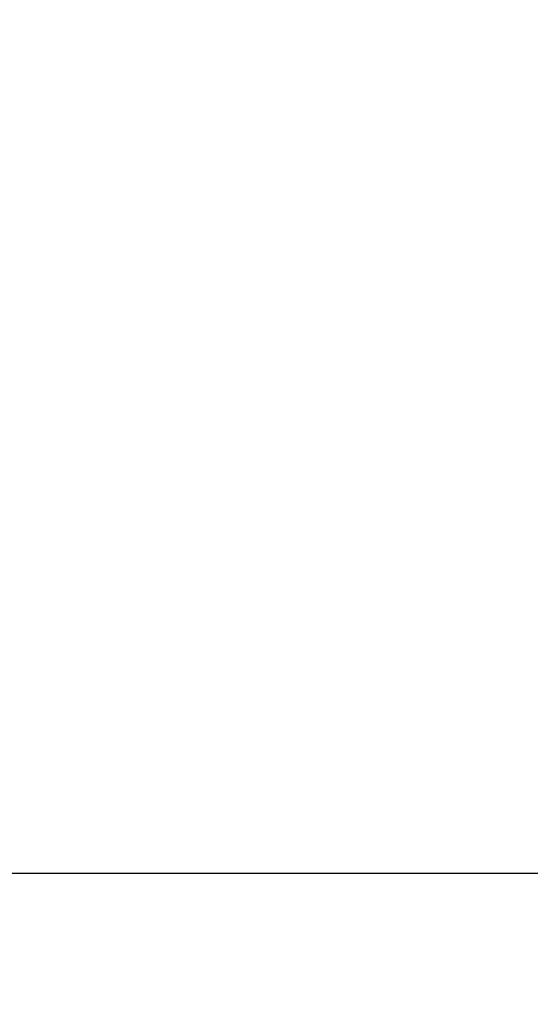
# Model space of a CAD drawing. Header units: inches. Extents: x 0 to 34, y 0 to 22.
# Tile 52 of 106: x 4.6629 to 4.7554, y 18.5032 to 18.6818. Entities that reach past the tile are written whole.
import ezdxf

# ---------------------------------------------------------------- set-up
doc = ezdxf.new("R2010")
doc.units = ezdxf.units.IN
doc.header["$LTSCALE"] = 1.87
doc.header["$MEASUREMENT"] = 0
doc.layers.get('0').update_dxf_attribs({"linetype": 'CONTINUOUS'})
doc.layers.add('DIMENSIONS', color=7, linetype='CONTINUOUS')
doc.styles.get("Standard").update_dxf_attribs({"font": 'txt', "width": 0.8})
doc.dimstyles.new('DIMSTYLE_2', dxfattribs={"dimtxt": 0.125, "dimasz": 0.18, "dimexe": 0.125, "dimexo": 0.0625, "dimgap": 0.0625, "dimtad": 0, "dimtih": 1, "dimtoh": 1, "dimlfac": 1.3333333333, "dimzin": 4, "dimdsep": 46, "dimtxsty": 'STANDARD', "dimblk": '_FILLED', "dimblk1": '_FILLED', "dimblk2": '_FILLED', "dimcen": 0.09, "dimadec": 0, "dimazin": 0, "dimtfac": 1, "dimtofl": 0, "dimtmove": 0, "dimatfit": 3, "dimldrblk": '_FILLED', "dimfxl": 1, "dimtolj": 1, "dimtzin": 4, "dimarcsym": 0})

# ---------------------------------------------------------------- blocks, each defined once
blk = doc.blocks.new('_FILLED')
at = {"color": 0, "linetype": 'BYBLOCK'}
blk.add_solid([(0, 0), (-1, 0.1736111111), (-1, -0.1736111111)], dxfattribs=at)
blk = doc.blocks.new('*D36')
at = {"layer": 'DIMENSIONS', "color": 2, "linetype": 'CONTINUOUS'}
for p, q in [((2.7680920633, 18.9684834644), (2.5695376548, 18.9684834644)), ((2.7680920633, 18.5268952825), (2.7680920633, 18.9684834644)), ((4.8035450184, 18.5268952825), (2.6430920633, 18.5268952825)), ((3.2759045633, 18.39520231), (2.6430920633, 18.39520231)), ((2.7680920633, 18.39520231), (2.7680920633, 18.03520231))]:
    blk.add_line(p, q, dxfattribs=at)
at = {"layer": 'DIMENSIONS', "color": 2, "linetype": 'CONTINUOUS', "xscale": 0.18, "yscale": 0.18, "zscale": 0.18}
for p, rotation in [((2.7680920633, 18.5268952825), 270), ((2.7680920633, 18.39520231), 90)]:
    blk.add_blockref('_FILLED', p, dxfattribs=dict(at, rotation=rotation))
at = {"layer": 'DIMENSIONS', "color": 2, "linetype": 'CONTINUOUS', "insert": (2.5070376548, 19.0309834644), "char_height": 0.125, "width": 0.925, "attachment_point": 3, "line_spacing_factor": 0.9}
blk.add_mtext('.18{\\Ftxt.shx;\\W1.000000;\\H0.125000; }[4.5]', dxfattribs=at)

msp = doc.modelspace()

# ---------------------------------------------------------------- dimensions: what is measured, and where the dimension line sits
at = {"layer": 'DIMENSIONS', "color": 2, "linetype": 'CONTINUOUS'}
dim = msp.add_linear_dim(base=(2.7680920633, 18.5268952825), p1=(3.3384045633, 18.39520231), p2=(4.8660450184, 18.5268952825), angle=90, dimstyle='DIMSTYLE_2', dxfattribs=at)
dim.commit()
dim.dimension.update_dxf_attribs({"geometry": '*D36', "text_midpoint": (2.0445376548, 18.9684834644), "dimtype": 160})

doc.saveas('drawing.dxf')
